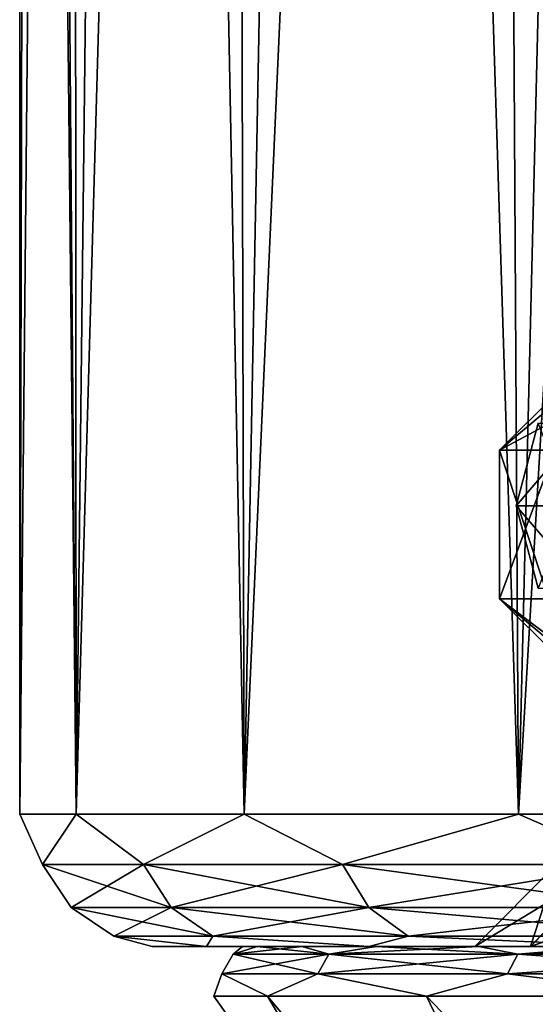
# Model space of a CAD drawing. Header units: metres. Extents: x -90 to 90, y -173 to 74.
# Tile 169 of 256: x -22.5 to -19.38, y -55.85 to -49.9. Entities that reach past the tile are written whole.
import ezdxf

# ---------------------------------------------------------------- set-up
doc = ezdxf.new("R2010")
doc.units = ezdxf.units.M
doc.layers.add('solid_509418', color=7, linetype='CONTINUOUS')

msp = doc.modelspace()

# ---------------------------------------------------------------- linework, layer by layer
at = {"layer": 'solid_509418'}
for points in [[(-22.5, -54.700001, 0.000001), (-22.419941, -22, -1.896379), (-22.180332, -22, -3.779264)], [(-22.158175, -54.700001, -3.907087), (-22.5, -54.700001, 0.000001), (-22.180332, -22, -3.779264)], [(-22.5, -54.700001, 0.000001), (-22.5, -22, 0), (-22.419941, -22, -1.896379)], [(-22.158175, -54.700001, 3.907089), (-22.419941, -22, 1.89638), (-22.5, -22, 0)], [(-22.5, -54.700001, 0.000001), (-22.158175, -54.700001, 3.907089), (-22.5, -22, 0)], [(-22.158175, -54.700001, 3.907089), (-22.180332, -22, 3.779264), (-22.419941, -22, 1.89638)], [(-22.158175, -54.700001, -3.907087), (-22.180332, -22, -3.779264), (-21.782881, -22, -5.635253)], [(-22.158175, -54.700001, 3.907089), (-21.782881, -22, 5.635254), (-22.180332, -22, 3.779264)], [(-22.158175, -54.700001, -3.907087), (-21.782881, -22, -5.635253), (-21.230415, -22, -7.451141)], [(-21.143082, -54.700001, -7.69546), (-22.158175, -54.700001, -3.907087), (-21.230415, -22, -7.451141)], [(-22.158175, -54.700001, 3.907089), (-21.143082, -54.700001, 7.695461), (-21.782881, -22, 5.635254)], [(-21.143082, -54.700001, 7.695461), (-21.230415, -22, 7.451141), (-21.782881, -22, 5.635254)], [(-21.143082, -54.700001, -7.69546), (-21.230415, -22, -7.451141), (-20.526865, -22, -9.214003)], [(-21.143082, -54.700001, 7.695461), (-20.526865, -22, 9.214003), (-21.230415, -22, 7.451141)], [(-21.143082, -54.700001, -7.69546), (-20.526865, -22, -9.214003), (-19.677238, -22, -10.911293)], [(-19.485565, -54.700001, -11.25001), (-21.143082, -54.700001, -7.69546), (-19.677238, -22, -10.911293)], [(-21.143082, -54.700001, 7.695461), (-19.485565, -54.700001, 11.25001), (-20.526865, -22, 9.214003)], [(-19.485565, -54.700001, 11.25001), (-19.677237, -22, 10.911293), (-20.526865, -22, 9.214003)], [(-19.485565, -54.700001, -11.25001), (-19.677238, -22, -10.911293), (-18.68758, -22, -12.530935)], [(-19.485565, -54.700001, 11.25001), (-18.68758, -22, 12.530935), (-19.677237, -22, 10.911293)], [(-19.485565, -54.700001, -11.25001), (-18.68758, -22, -12.530935), (-17.564936, -22, -14.061402)], [(-17.235991, -54.700001, -14.462732), (-19.485565, -54.700001, -11.25001), (-17.564936, -22, -14.061402)], [(-19.485565, -54.700001, 11.25001), (-17.235991, -54.700001, 14.462733), (-18.68758, -22, 12.530935)], [(-18.943857, -52.150002, 3.419468), (-19.266273, -52.5, 3.60149), (-19.6, -52.5)], [(-19.248476, -52.150002, -0.242211), (-19.6, -52.5), (-19.302233, -52.5, -3.403504)], [(-19.183744, -52.150002, 1.595767), (-18.943857, -52.150002, 3.419468), (-19.6, -52.5)], [(-19.248476, -52.150002, -0.242211), (-19.183744, -52.150002, 1.595767), (-19.6, -52.5)], [(-19.366026, -52.337063), (-19.5, -52.837063), (-19.167976, -52.837063, 3.583116)], [(-19.071812, -52.337063, -3.362875), (-19.5, -52.837063), (-19.366026, -52.337063)], [(-19.071812, -52.337063, -3.362875), (-19.167976, -52.837063, -3.583116), (-19.5, -52.837063)], [(-19.6, -52.5), (-19.6, -53.400002), (-19.302233, -53.400002, -3.403504)], [(-19.266273, -52.5, 3.60149), (-19.266273, -53.400002, 3.60149), (-19.6, -53.400002)], [(-19.6, -52.5), (-19.266273, -52.5, 3.60149), (-19.6, -53.400002)], [(-19.302233, -52.5, -3.403504), (-19.6, -52.5), (-19.302233, -53.400002, -3.403504)], [(-19.072842, -53.335247, 3.363056), (-19.167976, -52.837063, 3.583116), (-19.5, -52.837063)], [(-19.367071, -53.335247), (-19.072842, -53.335247, 3.363056), (-19.5, -52.837063)], [(-19.167976, -52.837063, -3.583116), (-19.367071, -53.335247), (-19.5, -52.837063)], [(-19.6, -53.400002), (-19.183744, -53.75, 1.595767), (-19.248476, -53.75, -0.242211)], [(-19.266273, -53.400002, 3.60149), (-19.183744, -53.75, 1.595767), (-19.6, -53.400002)], [(-19.6, -53.400002), (-19.248476, -53.75, -0.242211), (-19.137558, -53.75, -2.077596)], [(-19.302233, -53.400002, -3.403504), (-19.6, -53.400002), (-19.137558, -53.75, -2.077596)], [(-22.362463, -55.006145, 1.853006), (-22.158175, -54.700001, 3.907089), (-22.5, -54.700001, 0.000001)], [(-22.362463, -55.006145, -1.853006), (-22.5, -54.700001, 0.000001), (-22.158175, -54.700001, -3.907087)], [(-22.362463, -55.006145, -1.853006), (-22.362463, -55.006145, 1.853006), (-22.5, -54.700001, 0.000001)], [(-22.362463, -55.006145, 1.853006), (-21.752474, -55.006145, 5.508474), (-22.158175, -54.700001, 3.907089)], [(-21.752474, -55.006145, -5.508474), (-22.362463, -55.006145, -1.853006), (-22.158175, -54.700001, -3.907087)], [(-21.752474, -55.006145, 5.508474), (-21.143082, -54.700001, 7.695461), (-22.158175, -54.700001, 3.907089)], [(-21.752474, -55.006145, -5.508474), (-22.158175, -54.700001, -3.907087), (-21.143082, -54.700001, -7.69546)], [(-21.752474, -55.006145, 5.508474), (-20.549133, -55.006145, 9.013685), (-21.143082, -54.700001, 7.695461)], [(-20.549133, -55.006145, -9.013685), (-21.752474, -55.006145, -5.508474), (-21.143082, -54.700001, -7.69546)], [(-20.549133, -55.006145, 9.013685), (-19.485565, -54.700001, 11.25001), (-21.143082, -54.700001, 7.695461)], [(-20.549133, -55.006145, -9.013685), (-21.143082, -54.700001, -7.69546), (-19.485565, -54.700001, -11.25001)], [(-20.549133, -55.006145, 9.013685), (-18.785265, -55.006145, 12.273026), (-19.485565, -54.700001, 11.25001)], [(-18.785265, -55.006145, -12.273026), (-20.549133, -55.006145, -9.013685), (-19.485565, -54.700001, -11.25001)], [(-18.785265, -55.006145, 12.273026), (-17.235991, -54.700001, 14.462733), (-19.485565, -54.700001, 11.25001)], [(-18.785265, -55.006145, -12.273026), (-19.485565, -54.700001, -11.25001), (-17.235991, -54.700001, -14.462732)], [(-19.25, -55), (-19.75, -55.5), (-19.413719, -55.5, -3.629053)], [(-18.922232, -55, 3.537178), (-19.413719, -55.5, 3.629053), (-19.75, -55.5)], [(-19.25, -55), (-18.922232, -55, 3.537178), (-19.75, -55.5)], [(-18.005964, -55, -6.807917), (-19.413719, -55.5, -3.629053), (-18.416327, -55.5, -7.134523)], [(-18.936438, -55, -3.460324), (-19.25, -55), (-19.413719, -55.5, -3.629053)], [(-18.936438, -55, -3.460324), (-19.413719, -55.5, -3.629053), (-18.005964, -55, -6.807917)], [(-17.95009, -55, 6.953902), (-18.416327, -55.5, 7.134523), (-19.413719, -55.5, 3.629053)], [(-18.922232, -55, 3.537178), (-17.95009, -55, 6.953902), (-19.413719, -55.5, 3.629053)], [(-21.584146, -55.265907, 5.465848), (-21.752474, -55.006145, 5.508474), (-22.362463, -55.006145, 1.853006)], [(-22.189415, -55.265907, 1.838667), (-22.362463, -55.006145, 1.853006), (-22.362463, -55.006145, -1.853006)], [(-22.189415, -55.265907, 1.838667), (-21.584146, -55.265907, 5.465848), (-22.362463, -55.006145, 1.853006)], [(-22.189415, -55.265907, -1.838667), (-22.362463, -55.006145, -1.853006), (-21.752474, -55.006145, -5.508474)], [(-22.189415, -55.265907, -1.838667), (-22.189415, -55.265907, 1.838667), (-22.362463, -55.006145, -1.853006)], [(-21.584146, -55.265907, -5.465848), (-22.189415, -55.265907, -1.838667), (-21.752474, -55.006145, -5.508474)], [(-20.390118, -55.265907, 8.943934), (-20.549133, -55.006145, 9.013685), (-21.752474, -55.006145, 5.508474)], [(-21.584146, -55.265907, 5.465848), (-20.390118, -55.265907, 8.943934), (-21.752474, -55.006145, 5.508474)], [(-21.584146, -55.265907, -5.465848), (-21.752474, -55.006145, -5.508474), (-20.549133, -55.006145, -9.013685)], [(-20.390118, -55.265907, -8.943934), (-21.584146, -55.265907, -5.465848), (-20.549133, -55.006145, -9.013685)], [(-18.6399, -55.265907, 12.178054), (-18.785265, -55.006145, 12.273026), (-20.549133, -55.006145, 9.013685)], [(-20.390118, -55.265907, 8.943934), (-18.6399, -55.265907, 12.178054), (-20.549133, -55.006145, 9.013685)], [(-20.390118, -55.265907, -8.943934), (-20.549133, -55.006145, -9.013685), (-18.785265, -55.006145, -12.273026)], [(-18.6399, -55.265907, -12.178054), (-20.390118, -55.265907, -8.943934), (-18.785265, -55.006145, -12.273026)], [(-22.189415, -55.265907, -1.838667), (-21.930407, -55.439342, -1.817205), (-21.930407, -55.439342, 1.817205)], [(-21.584146, -55.265907, -5.465848), (-21.930407, -55.439342, -1.817205), (-22.189415, -55.265907, -1.838667)], [(-22.189415, -55.265907, 1.838667), (-21.930407, -55.439342, 1.817205), (-21.332201, -55.439342, 5.402047)], [(-22.189415, -55.265907, -1.838667), (-21.930407, -55.439342, 1.817205), (-22.189415, -55.265907, 1.838667)], [(-22.189415, -55.265907, 1.838667), (-21.332201, -55.439342, 5.402047), (-21.584146, -55.265907, 5.465848)], [(-21.584146, -55.265907, -5.465848), (-21.332201, -55.439342, -5.402047), (-21.930407, -55.439342, -1.817205)], [(-20.390118, -55.265907, -8.943934), (-21.332201, -55.439342, -5.402047), (-21.584146, -55.265907, -5.465848)], [(-21.584146, -55.265907, 5.465848), (-21.332201, -55.439342, 5.402047), (-20.152111, -55.439342, 8.839536)], [(-21.584146, -55.265907, 5.465848), (-20.152111, -55.439342, 8.839536), (-20.390118, -55.265907, 8.943934)], [(-20.390118, -55.265907, -8.943934), (-20.152111, -55.439342, -8.839536), (-21.332201, -55.439342, -5.402047)], [(-18.6399, -55.265907, -12.178054), (-20.152111, -55.439342, -8.839536), (-20.390118, -55.265907, -8.943934)], [(-20.390118, -55.265907, 8.943934), (-20.152111, -55.439342, 8.839536), (-18.422323, -55.439342, 12.035904)], [(-20.390118, -55.265907, 8.943934), (-18.422323, -55.439342, 12.035904), (-18.6399, -55.265907, 12.178054)], [(-18.6399, -55.265907, -12.178054), (-18.422323, -55.439342, -12.035904), (-20.152111, -55.439342, -8.839536)], [(-21.930407, -55.439342, -1.817205), (-21.370239, -55.5, -3.768668), (-21.700001, -55.5, 0.000071)], [(-21.930407, -55.439342, -1.817205), (-21.332201, -55.439342, -5.402047), (-21.370239, -55.5, -3.768668)], [(-21.930407, -55.439342, 1.817205), (-21.700001, -55.5, 0.000071), (-21.370214, -55.5, 3.768807)], [(-21.930407, -55.439342, 1.817205), (-21.930407, -55.439342, -1.817205), (-21.700001, -55.5, 0.000071)], [(-21.332201, -55.439342, 5.402047), (-21.930407, -55.439342, 1.817205), (-21.370214, -55.5, 3.768807)], [(-21.332201, -55.439342, -5.402047), (-20.390957, -55.5, -7.422862), (-21.370239, -55.5, -3.768668)], [(-21.332201, -55.439342, 5.402047), (-21.370214, -55.5, 3.768807), (-20.390909, -55.5, 7.422995)], [(-21.332201, -55.439342, -5.402047), (-20.152111, -55.439342, -8.839536), (-20.390957, -55.5, -7.422862)], [(-20.152111, -55.439342, 8.839536), (-21.332201, -55.439342, 5.402047), (-20.390909, -55.5, 7.422995)], [(-20.152111, -55.439342, -8.839536), (-18.791916, -55.5, -10.851447), (-20.390957, -55.5, -7.422862)], [(-20.152111, -55.439342, 8.839536), (-20.390909, -55.5, 7.422995), (-18.791845, -55.5, 10.85157)], [(-20.152111, -55.439342, -8.839536), (-18.422323, -55.439342, -12.035904), (-18.791916, -55.5, -10.851447)], [(-18.422323, -55.439342, 12.035904), (-20.152111, -55.439342, 8.839536), (-18.791845, -55.5, 10.85157)], [(-21.370214, -55.5, 3.768807), (-21.700001, -55.5, 0.000071), (-21.370239, -55.5, -3.768668)], [(-21.370214, -55.5, 3.768807), (-21.370239, -55.5, -3.768668), (-20.390957, -55.5, -7.422862)], [(-20.390909, -55.5, 7.422995), (-21.370214, -55.5, 3.768807), (-20.390957, -55.5, -7.422862)], [(-21.210367, -55.546921, 1.757541), (-21.064106, -55.5, 1.951249), (-21.154175, -55.5, -0.000017)], [(-21.210367, -55.546921, 1.757541), (-20.631804, -55.546921, 5.224682), (-21.064106, -55.5, 1.951249)], [(-21.210367, -55.546921, -1.757541), (-21.154175, -55.5, -0.000017), (-21.064104, -55.5, -1.951282)], [(-21.210367, -55.546921, -1.757541), (-21.210367, -55.546921, 1.757541), (-21.154175, -55.5, -0.000017)], [(-21.210367, -55.546921, -1.757541), (-21.064104, -55.5, -1.951282), (-20.793875, -55.5, -3.888358)], [(-20.631804, -55.546921, -5.224682), (-21.210367, -55.546921, -1.757541), (-20.793875, -55.5, -3.888358)], [(-21.064104, -55.5, -1.951282), (-21.154175, -55.5, -0.000017), (-21.064106, -55.5, 1.951249)], [(-21.064104, -55.5, -1.951282), (-21.064106, -55.5, 1.951249), (-20.793882, -55.5, 3.888325)], [(-20.631804, -55.546921, 5.224682), (-20.793882, -55.5, 3.888325), (-21.064106, -55.5, 1.951249)], [(-20.793875, -55.5, -3.888358), (-21.064104, -55.5, -1.951282), (-20.793882, -55.5, 3.888325)], [(-20.793875, -55.5, -3.888358), (-20.793882, -55.5, 3.888325), (-20.346403, -55.5, 5.789909)], [(-20.631804, -55.546921, 5.224682), (-20.346403, -55.5, 5.789909), (-20.793882, -55.5, 3.888325)], [(-20.346394, -55.5, -5.789942), (-20.793875, -55.5, -3.888358), (-20.346403, -55.5, 5.789909)], [(-20.631804, -55.546921, -5.224682), (-20.793875, -55.5, -3.888358), (-20.346394, -55.5, -5.789942)], [(-20.631804, -55.546921, 5.224682), (-19.490459, -55.546921, 8.549308), (-20.346403, -55.5, 5.789909)], [(-20.631804, -55.546921, -5.224682), (-20.346394, -55.5, -5.789942), (-19.725737, -55.5, -7.641898)], [(-19.490459, -55.546921, -8.549308), (-20.631804, -55.546921, -5.224682), (-19.725737, -55.5, -7.641898)], [(-19.75, -55.5), (-20.390957, -55.5, -7.422862), (-18.791916, -55.5, -10.851447)], [(-19.75, -55.5), (-20.390909, -55.5, 7.422995), (-20.390957, -55.5, -7.422862)], [(-19.413719, -55.5, 3.629053), (-18.791845, -55.5, 10.85157), (-20.390909, -55.5, 7.422995)], [(-19.413719, -55.5, 3.629053), (-20.390909, -55.5, 7.422995), (-19.75, -55.5)], [(-20.346394, -55.5, -5.789942), (-20.346403, -55.5, 5.789909), (-19.72575, -55.5, 7.641866)], [(-19.490459, -55.546921, 8.549308), (-19.72575, -55.5, 7.641866), (-20.346403, -55.5, 5.789909)], [(-19.725737, -55.5, -7.641898), (-20.346394, -55.5, -5.789942), (-19.72575, -55.5, 7.641866)], [(-19.413719, -55.5, -3.629053), (-19.75, -55.5), (-18.791916, -55.5, -10.851447)], [(-19.725737, -55.5, -7.641898), (-19.72575, -55.5, 7.641866), (-18.93573, -55.5, 9.430975)], [(-19.490459, -55.546921, 8.549308), (-18.93573, -55.5, 9.430975), (-19.72575, -55.5, 7.641866)], [(-19.725737, -55.5, -7.641898), (-18.93573, -55.5, 9.430975), (-19.217131, -55.5, -1.121354)], [(-18.935715, -55.5, -9.431005), (-19.725737, -55.5, -7.641898), (-19.217131, -55.5, -1.121354)], [(-19.490459, -55.546921, -8.549308), (-19.725737, -55.5, -7.641898), (-18.935715, -55.5, -9.431005)], [(-19.490459, -55.546921, 8.549308), (-17.817465, -55.546921, 11.640731), (-18.93573, -55.5, 9.430975)], [(-19.490459, -55.546921, -8.549308), (-18.935715, -55.5, -9.431005), (-17.984751, -55.5, -11.137686)], [(-17.817465, -55.546921, -11.640731), (-19.490459, -55.546921, -8.549308), (-17.984751, -55.5, -11.137686)], [(-18.416327, -55.5, -7.134523), (-19.413719, -55.5, -3.629053), (-18.791916, -55.5, -10.851447)], [(-19.413719, -55.5, 3.629053), (-18.416327, -55.5, 7.134523), (-18.791845, -55.5, 10.85157)], [(-21.278502, -55.665947, 1.763187), (-21.210367, -55.546921, 1.757541), (-21.210367, -55.546921, -1.757541)], [(-21.278502, -55.665947, 1.763187), (-20.698078, -55.665947, 5.241466), (-21.210367, -55.546921, 1.757541)], [(-21.278502, -55.665947, -1.763187), (-21.210367, -55.546921, -1.757541), (-20.631804, -55.546921, -5.224682)], [(-21.278502, -55.665947, -1.763187), (-21.278502, -55.665947, 1.763187), (-21.210367, -55.546921, -1.757541)], [(-20.698078, -55.665947, -5.241466), (-21.278502, -55.665947, -1.763187), (-20.631804, -55.546921, -5.224682)], [(-20.698078, -55.665947, 5.241466), (-20.631804, -55.546921, 5.224682), (-21.210367, -55.546921, 1.757541)], [(-20.698078, -55.665947, 5.241466), (-19.553068, -55.665947, 8.576771), (-20.631804, -55.546921, 5.224682)], [(-20.698078, -55.665947, -5.241466), (-20.631804, -55.546921, -5.224682), (-19.490459, -55.546921, -8.549308)], [(-19.553068, -55.665947, -8.576771), (-20.698078, -55.665947, -5.241466), (-19.490459, -55.546921, -8.549308)], [(-19.553068, -55.665947, 8.576771), (-19.490459, -55.546921, 8.549308), (-20.631804, -55.546921, 5.224682)], [(-19.553068, -55.665947, 8.576771), (-17.874699, -55.665947, 11.678123), (-19.490459, -55.546921, 8.549308)], [(-19.553068, -55.665947, -8.576771), (-19.490459, -55.546921, -8.549308), (-17.817465, -55.546921, -11.640731)], [(-17.874699, -55.665947, -11.678123), (-19.553068, -55.665947, -8.576771), (-17.817465, -55.546921, -11.640731)], [(-17.874699, -55.665947, 11.678123), (-17.817465, -55.546921, 11.640731), (-19.490459, -55.546921, 8.549308)], [(-21.278502, -55.665947, -1.763187), (-21.003031, -55.800888, -3.703401), (-21.327036, -55.800888, 0.000002)], [(-21.278502, -55.665947, 1.763187), (-21.327036, -55.800888, 0.000002), (-21.003031, -55.800888, 3.703405)], [(-21.278502, -55.665947, -1.763187), (-21.327036, -55.800888, 0.000002), (-21.278502, -55.665947, 1.763187)], [(-20.698078, -55.665947, -5.241466), (-21.003031, -55.800888, -3.703401), (-21.278502, -55.665947, -1.763187)], [(-21.278502, -55.665947, 1.763187), (-21.003031, -55.800888, 3.703405), (-20.698078, -55.665947, 5.241466)], [(-20.698078, -55.665947, -5.241466), (-20.040857, -55.800888, -7.294278), (-21.003031, -55.800888, -3.703401)], [(-20.698078, -55.665947, 5.241466), (-21.003031, -55.800888, 3.703405), (-20.040857, -55.800888, 7.294281)], [(-19.553068, -55.665947, -8.576771), (-20.040857, -55.800888, -7.294278), (-20.698078, -55.665947, -5.241466)], [(-20.698078, -55.665947, 5.241466), (-20.040857, -55.800888, 7.294281), (-19.553068, -55.665947, 8.576771)], [(-19.553068, -55.665947, -8.576771), (-18.469753, -55.800888, -10.663521), (-20.040857, -55.800888, -7.294278)], [(-19.553068, -55.665947, 8.576771), (-20.040857, -55.800888, 7.294281), (-18.469751, -55.800888, 10.663525)], [(-17.874699, -55.665947, -11.678123), (-18.469753, -55.800888, -10.663521), (-19.553068, -55.665947, -8.576771)], [(-19.553068, -55.665947, 8.576771), (-18.469751, -55.800888, 10.663525), (-17.874699, -55.665947, 11.678123)], [(-19.401356, -58.521477, -1.7978), (-21.327036, -55.800888, 0.000002), (-21.003031, -55.800888, -3.703401)], [(-19.401356, -58.521477, 1.7978), (-21.003031, -55.800888, 3.703405), (-21.327036, -55.800888, 0.000002)], [(-19.401356, -58.521477, -1.7978), (-19.401356, -58.521477, 1.7978), (-21.327036, -55.800888, 0.000002)], [(-18.740667, -58.521477, -5.33218), (-21.003031, -55.800888, -3.703401), (-20.040857, -55.800888, -7.294278)], [(-18.740667, -58.521477, -5.33218), (-19.401356, -58.521477, -1.7978), (-21.003031, -55.800888, -3.703401)], [(-18.740667, -58.521477, 5.33218), (-20.040857, -55.800888, 7.294281), (-21.003031, -55.800888, 3.703405)], [(-19.401356, -58.521477, 1.7978), (-18.740667, -58.521477, 5.33218), (-21.003031, -55.800888, 3.703405)], [(-17.441786, -58.521477, -8.684978), (-20.040857, -55.800888, -7.294278), (-18.469753, -55.800888, -10.663521)], [(-17.441786, -58.521477, -8.684978), (-18.740667, -58.521477, -5.33218), (-20.040857, -55.800888, -7.294278)], [(-17.441786, -58.521477, 8.684978), (-18.469751, -55.800888, 10.663525), (-20.040857, -55.800888, 7.294281)], [(-18.740667, -58.521477, 5.33218), (-17.441786, -58.521477, 8.684978), (-20.040857, -55.800888, 7.294281)]]:
    msp.add_3dface(points, dxfattribs=at)

doc.saveas('drawing.dxf')
